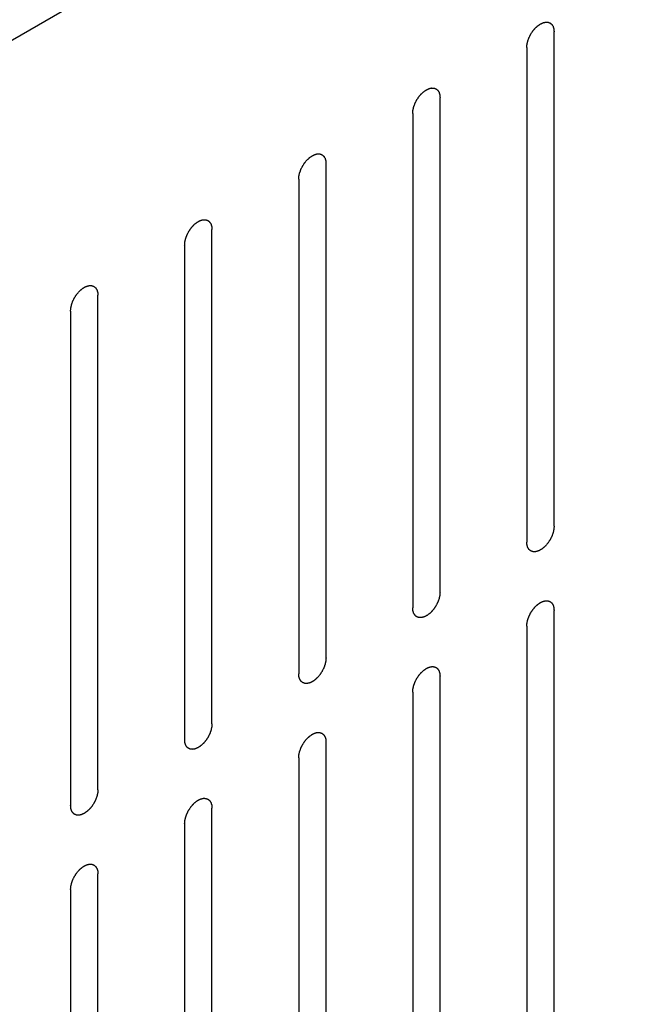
# Model space of a CAD drawing. Header units: inches. Extents: x 6 to 353, y 6 to 228.
# Tile 222 of 256: x 321.57 to 322.74, y 156.69 to 158.6. Entities that reach past the tile are written whole.
import ezdxf

# ---------------------------------------------------------------- set-up
doc = ezdxf.new("R2010")
doc.units = ezdxf.units.IN
doc.header["$LTSCALE"] = 19.946667
doc.header["$MEASUREMENT"] = 0
doc.layers.get('0').update_dxf_attribs({"linetype": 'CONTINUOUS'})

msp = doc.modelspace()

# ---------------------------------------------------------------- linework, layer by layer
at = {"color": 7, "linetype": 'Continuous'}
for p, q in [((319.4689, 157.3546), (331.1885, 164.1208)), ((322.6031, 157.6132), (322.6031, 158.5725)), ((322.5501, 158.5419), (322.5501, 157.5825)), ((322.3818, 157.4854), (322.3818, 158.4448)), ((322.3288, 158.4141), (322.3288, 157.4548)), ((322.1605, 157.3576), (322.1605, 158.317)), ((322.1075, 158.2864), (322.1075, 157.327)), ((321.9392, 157.2298), (321.9392, 158.1892)), ((321.8861, 158.1586), (321.8861, 157.1992)), ((321.7179, 157.102), (321.7179, 158.0614)), ((321.6648, 158.0308), (321.6648, 157.0714)), ((322.6031, 156.4905), (322.6031, 157.4499)), ((322.5501, 157.4192), (322.5501, 156.4598)), ((322.3818, 156.3627), (322.3818, 157.3221)), ((322.3288, 157.2915), (322.3288, 156.3321)), ((322.1605, 156.2349), (322.1605, 157.1943)), ((322.1075, 157.1637), (322.1075, 156.2043)), ((321.9392, 156.1071), (321.9392, 157.0665)), ((321.8861, 157.0359), (321.8861, 156.0765)), ((321.7179, 155.9793), (321.7179, 156.9387)), ((321.6648, 156.9081), (321.6648, 155.9487))]:
    msp.add_line(p, q, dxfattribs=at)
for points in [[(322.5501, 158.5419), (322.5502, 158.543), (322.5503, 158.5445), (322.5505, 158.5463), (322.5506, 158.5474), (322.5506, 158.5481), (322.5508, 158.549), (322.5511, 158.5501), (322.5514, 158.5515), (322.5517, 158.5528), (322.5519, 158.5539), (322.5521, 158.5547), (322.5524, 158.5556), (322.5528, 158.5567), (322.5533, 158.5581), (322.5538, 158.5595), (322.5543, 158.5606), (322.5545, 158.5614), (322.555, 158.5623), (322.5555, 158.5634), (322.5562, 158.5647), (322.5569, 158.5661), (322.5575, 158.5672), (322.5579, 158.5681), (322.5584, 158.5688), (322.559, 158.5698), (322.5599, 158.5711), (322.5607, 158.5724), (322.5614, 158.5734), (322.5619, 158.5742), (322.5625, 158.5748), (322.5632, 158.5758), (322.5642, 158.5769), (322.5651, 158.578), (322.5659, 158.5789), (322.5664, 158.5796), (322.5671, 158.5802), (322.5679, 158.581), (322.5689, 158.5819), (322.5699, 158.5829), (322.5708, 158.5836), (322.5714, 158.5843), (322.572, 158.5847), (322.5729, 158.5853), (322.574, 158.586), (322.5751, 158.5868), (322.5759, 158.5873), (322.5763, 158.5876), (322.5766, 158.5879), (322.577, 158.588), (322.5774, 158.5882), (322.5781, 158.5885), (322.5792, 158.589), (322.5803, 158.5895), (322.581, 158.5899), (322.5815, 158.5901), (322.5818, 158.5903), (322.5821, 158.5903), (322.5825, 158.5904), (322.5832, 158.5906), (322.5843, 158.5908), (322.5853, 158.591), (322.586, 158.5912), (322.5864, 158.5913), (322.5867, 158.5914), (322.587, 158.5914), (322.5874, 158.5914), (322.5881, 158.5913), (322.589, 158.5913), (322.59, 158.5913), (322.5906, 158.5912), (322.591, 158.5912), (322.5913, 158.5912), (322.5916, 158.5911), (322.5919, 158.591), (322.5925, 158.5908), (322.5933, 158.5905), (322.5942, 158.5901), (322.5948, 158.5899), (322.5951, 158.5898), (322.5954, 158.5897), (322.5956, 158.5895), (322.5959, 158.5893), (322.5963, 158.5889), (322.597, 158.5883), (322.5977, 158.5878), (322.5982, 158.5874), (322.5985, 158.5872), (322.5987, 158.587), (322.5988, 158.5867), (322.599, 158.5864), (322.5994, 158.5859), (322.5999, 158.5851), (322.6004, 158.5843), (322.6008, 158.5837), (322.601, 158.5834), (322.6011, 158.5832), (322.6012, 158.5828), (322.6013, 158.5824), (322.6016, 158.5817), (322.6019, 158.5807), (322.6022, 158.5797), (322.6024, 158.579), (322.6025, 158.5786), (322.6026, 158.5783), (322.6027, 158.5779), (322.6027, 158.5775), (322.6028, 158.5766), (322.6029, 158.5754), (322.603, 158.574), (322.6031, 158.573), (322.6031, 158.5725)], [(322.3288, 158.4141), (322.3289, 158.4152), (322.329, 158.4167), (322.3291, 158.4186), (322.3292, 158.4196), (322.3293, 158.4204), (322.3295, 158.4212), (322.3297, 158.4223), (322.33, 158.4237), (322.3304, 158.425), (322.3306, 158.4261), (322.3308, 158.427), (322.3311, 158.4278), (322.3315, 158.4289), (322.332, 158.4303), (322.3325, 158.4317), (322.3329, 158.4328), (322.3332, 158.4336), (322.3336, 158.4345), (322.3342, 158.4356), (322.3349, 158.437), (322.3356, 158.4383), (322.3361, 158.4394), (322.3365, 158.4403), (322.3371, 158.441), (322.3377, 158.4421), (322.3386, 158.4433), (322.3394, 158.4446), (322.3401, 158.4456), (322.3405, 158.4464), (322.3411, 158.4471), (322.3419, 158.448), (322.3428, 158.4491), (322.3438, 158.4502), (322.3446, 158.4511), (322.3451, 158.4519), (322.3457, 158.4524), (322.3466, 158.4532), (322.3476, 158.4541), (322.3486, 158.4551), (322.3495, 158.4559), (322.3501, 158.4565), (322.3507, 158.4569), (322.3516, 158.4575), (322.3527, 158.4583), (322.3538, 158.459), (322.3545, 158.4595), (322.355, 158.4598), (322.3553, 158.4601), (322.3556, 158.4602), (322.3561, 158.4604), (322.3568, 158.4608), (322.3579, 158.4613), (322.359, 158.4618), (322.3597, 158.4621), (322.3601, 158.4623), (322.3605, 158.4625), (322.3608, 158.4625), (322.3612, 158.4626), (322.3619, 158.4628), (322.3629, 158.463), (322.364, 158.4633), (322.3647, 158.4634), (322.3651, 158.4635), (322.3654, 158.4636), (322.3657, 158.4636), (322.3661, 158.4636), (322.3667, 158.4635), (322.3677, 158.4635), (322.3686, 158.4635), (322.3693, 158.4635), (322.3697, 158.4634), (322.37, 158.4635), (322.3702, 158.4633), (322.3706, 158.4632), (322.3712, 158.463), (322.372, 158.4627), (322.3729, 158.4624), (322.3735, 158.4621), (322.3738, 158.462), (322.3741, 158.462), (322.3743, 158.4618), (322.3745, 158.4615), (322.375, 158.4611), (322.3757, 158.4606), (322.3764, 158.46), (322.3769, 158.4596), (322.3771, 158.4594), (322.3774, 158.4592), (322.3775, 158.459), (322.3777, 158.4586), (322.3781, 158.4581), (322.3786, 158.4573), (322.3791, 158.4565), (322.3794, 158.4559), (322.3796, 158.4556), (322.3798, 158.4554), (322.3799, 158.455), (322.38, 158.4546), (322.3802, 158.4539), (322.3805, 158.4529), (322.3809, 158.4519), (322.3811, 158.4512), (322.3812, 158.4508), (322.3813, 158.4505), (322.3813, 158.4501), (322.3814, 158.4497), (322.3815, 158.4488), (322.3816, 158.4476), (322.3817, 158.4462), (322.3818, 158.4452), (322.3818, 158.4448)], [(322.1075, 158.2864), (322.1076, 158.2874), (322.1077, 158.289), (322.1078, 158.2908), (322.1079, 158.2918), (322.1079, 158.2926), (322.1082, 158.2934), (322.1084, 158.2945), (322.1087, 158.2959), (322.109, 158.2973), (322.1093, 158.2984), (322.1094, 158.2992), (322.1098, 158.3), (322.1102, 158.3011), (322.1107, 158.3025), (322.1112, 158.3039), (322.1116, 158.305), (322.1119, 158.3059), (322.1123, 158.3067), (322.1129, 158.3078), (322.1136, 158.3092), (322.1143, 158.3106), (322.1148, 158.3117), (322.1152, 158.3125), (322.1157, 158.3133), (322.1164, 158.3143), (322.1172, 158.3155), (322.1181, 158.3168), (322.1187, 158.3178), (322.1192, 158.3186), (322.1198, 158.3193), (322.1206, 158.3202), (322.1215, 158.3213), (322.1225, 158.3225), (322.1232, 158.3234), (322.1238, 158.3241), (322.1244, 158.3246), (322.1252, 158.3254), (322.1263, 158.3264), (322.1273, 158.3273), (322.1281, 158.3281), (322.1287, 158.3287), (322.1294, 158.3291), (322.1303, 158.3297), (322.1314, 158.3305), (322.1325, 158.3312), (322.1332, 158.3318), (322.1337, 158.3321), (322.134, 158.3323), (322.1343, 158.3324), (322.1347, 158.3326), (322.1355, 158.333), (322.1366, 158.3335), (322.1376, 158.334), (322.1384, 158.3343), (322.1388, 158.3345), (322.1391, 158.3347), (322.1394, 158.3347), (322.1399, 158.3348), (322.1406, 158.335), (322.1416, 158.3352), (322.1426, 158.3355), (322.1434, 158.3357), (322.1438, 158.3357), (322.1441, 158.3358), (322.1444, 158.3358), (322.1448, 158.3358), (322.1454, 158.3358), (322.1464, 158.3357), (322.1473, 158.3357), (322.148, 158.3357), (322.1484, 158.3357), (322.1487, 158.3357), (322.1489, 158.3355), (322.1493, 158.3354), (322.1498, 158.3352), (322.1507, 158.3349), (322.1515, 158.3346), (322.1521, 158.3344), (322.1525, 158.3342), (322.1527, 158.3342), (322.1529, 158.334), (322.1532, 158.3338), (322.1537, 158.3334), (322.1544, 158.3328), (322.1551, 158.3322), (322.1555, 158.3318), (322.1558, 158.3316), (322.156, 158.3314), (322.1562, 158.3312), (322.1564, 158.3309), (322.1567, 158.3303), (322.1572, 158.3295), (322.1578, 158.3287), (322.1581, 158.3281), (322.1583, 158.3278), (322.1585, 158.3276), (322.1586, 158.3273), (322.1587, 158.3269), (322.1589, 158.3262), (322.1592, 158.3252), (322.1595, 158.3241), (322.1598, 158.3234), (322.1599, 158.323), (322.16, 158.3227), (322.16, 158.3224), (322.1601, 158.3219), (322.1601, 158.3211), (322.1602, 158.3199), (322.1604, 158.3184), (322.1605, 158.3175), (322.1605, 158.317)], [(321.8861, 158.1586), (321.8862, 158.1596), (321.8864, 158.1612), (321.8865, 158.163), (321.8866, 158.164), (321.8866, 158.1648), (321.8868, 158.1656), (321.8871, 158.1667), (321.8874, 158.1681), (321.8877, 158.1695), (321.888, 158.1706), (321.8881, 158.1714), (321.8885, 158.1722), (321.8889, 158.1734), (321.8894, 158.1747), (321.8899, 158.1761), (321.8903, 158.1772), (321.8905, 158.1781), (321.891, 158.1789), (321.8915, 158.18), (321.8922, 158.1814), (321.8929, 158.1828), (321.8935, 158.1839), (321.8939, 158.1847), (321.8944, 158.1855), (321.8951, 158.1865), (321.8959, 158.1878), (321.8967, 158.189), (321.8974, 158.19), (321.8979, 158.1908), (321.8985, 158.1915), (321.8992, 158.1924), (321.9002, 158.1935), (321.9011, 158.1947), (321.9019, 158.1956), (321.9025, 158.1963), (321.9031, 158.1968), (321.9039, 158.1976), (321.9049, 158.1986), (321.906, 158.1995), (321.9068, 158.2003), (321.9074, 158.2009), (321.9081, 158.2013), (321.9089, 158.2019), (321.91, 158.2027), (321.9111, 158.2034), (321.9119, 158.204), (321.9123, 158.2043), (321.9127, 158.2045), (321.913, 158.2047), (321.9134, 158.2049), (321.9142, 158.2052), (321.9152, 158.2057), (321.9163, 158.2062), (321.9171, 158.2066), (321.9175, 158.2067), (321.9178, 158.2069), (321.9181, 158.207), (321.9185, 158.2071), (321.9193, 158.2072), (321.9203, 158.2075), (321.9213, 158.2077), (321.922, 158.2079), (321.9225, 158.208), (321.9228, 158.2081), (321.9231, 158.208), (321.9234, 158.208), (321.9241, 158.208), (321.9251, 158.208), (321.926, 158.2079), (321.9267, 158.2079), (321.927, 158.2079), (321.9273, 158.2079), (321.9276, 158.2078), (321.9279, 158.2077), (321.9285, 158.2074), (321.9294, 158.2071), (321.9302, 158.2068), (321.9308, 158.2066), (321.9312, 158.2065), (321.9314, 158.2064), (321.9316, 158.2062), (321.9319, 158.206), (321.9324, 158.2056), (321.9331, 158.205), (321.9337, 158.2044), (321.9342, 158.204), (321.9345, 158.2038), (321.9347, 158.2037), (321.9348, 158.2034), (321.9351, 158.2031), (321.9354, 158.2025), (321.9359, 158.2017), (321.9364, 158.2009), (321.9368, 158.2004), (321.937, 158.2), (321.9372, 158.1998), (321.9372, 158.1995), (321.9374, 158.1991), (321.9376, 158.1984), (321.9379, 158.1974), (321.9382, 158.1964), (321.9384, 158.1957), (321.9386, 158.1952), (321.9387, 158.195), (321.9387, 158.1946), (321.9387, 158.1941), (321.9388, 158.1933), (321.9389, 158.1921), (321.939, 158.1906), (321.9391, 158.1897), (321.9392, 158.1892)], [(321.6648, 158.0308), (321.6649, 158.0318), (321.665, 158.0334), (321.6652, 158.0352), (321.6653, 158.0363), (321.6653, 158.037), (321.6655, 158.0379), (321.6658, 158.039), (321.6661, 158.0403), (321.6664, 158.0417), (321.6666, 158.0428), (321.6668, 158.0436), (321.6671, 158.0445), (321.6675, 158.0456), (321.668, 158.047), (321.6685, 158.0484), (321.669, 158.0495), (321.6692, 158.0503), (321.6697, 158.0511), (321.6702, 158.0522), (321.6709, 158.0536), (321.6716, 158.055), (321.6722, 158.0561), (321.6726, 158.057), (321.6731, 158.0577), (321.6738, 158.0587), (321.6746, 158.06), (321.6754, 158.0613), (321.6761, 158.0623), (321.6766, 158.0631), (321.6772, 158.0637), (321.6779, 158.0646), (321.6789, 158.0658), (321.6798, 158.0669), (321.6806, 158.0678), (321.6811, 158.0685), (321.6818, 158.0691), (321.6826, 158.0698), (321.6836, 158.0708), (321.6847, 158.0718), (321.6855, 158.0725), (321.6861, 158.0731), (321.6868, 158.0735), (321.6876, 158.0742), (321.6887, 158.0749), (321.6898, 158.0757), (321.6906, 158.0762), (321.691, 158.0765), (321.6913, 158.0768), (321.6917, 158.0769), (321.6921, 158.0771), (321.6928, 158.0774), (321.6939, 158.0779), (321.695, 158.0784), (321.6957, 158.0788), (321.6962, 158.079), (321.6965, 158.0791), (321.6968, 158.0792), (321.6972, 158.0793), (321.6979, 158.0794), (321.699, 158.0797), (321.7, 158.0799), (321.7007, 158.0801), (321.7011, 158.0802), (321.7015, 158.0803), (321.7017, 158.0802), (321.7021, 158.0802), (321.7028, 158.0802), (321.7037, 158.0802), (321.7047, 158.0801), (321.7053, 158.0801), (321.7057, 158.0801), (321.706, 158.0801), (321.7063, 158.08), (321.7066, 158.0799), (321.7072, 158.0796), (321.7081, 158.0793), (321.7089, 158.079), (321.7095, 158.0788), (321.7098, 158.0787), (321.7101, 158.0786), (321.7103, 158.0784), (321.7106, 158.0782), (321.711, 158.0778), (321.7117, 158.0772), (321.7124, 158.0767), (321.7129, 158.0763), (321.7132, 158.076), (321.7134, 158.0759), (321.7135, 158.0756), (321.7137, 158.0753), (321.7141, 158.0747), (321.7146, 158.0739), (321.7151, 158.0731), (321.7155, 158.0726), (321.7157, 158.0722), (321.7158, 158.072), (321.7159, 158.0717), (321.716, 158.0713), (321.7163, 158.0706), (321.7166, 158.0696), (321.7169, 158.0686), (321.7171, 158.0679), (321.7172, 158.0675), (321.7173, 158.0672), (321.7174, 158.0668), (321.7174, 158.0663), (321.7175, 158.0655), (321.7176, 158.0643), (321.7177, 158.0629), (321.7178, 158.0619), (321.7179, 158.0614)], [(322.6031, 157.6132), (322.6031, 157.6121), (322.6029, 157.6106), (322.6028, 157.6087), (322.6027, 157.6077), (322.6027, 157.6069), (322.6024, 157.6061), (322.6022, 157.605), (322.6019, 157.6036), (322.6016, 157.6022), (322.6013, 157.6012), (322.6012, 157.6003), (322.6008, 157.5995), (322.6004, 157.5984), (322.5999, 157.597), (322.5994, 157.5956), (322.599, 157.5945), (322.5988, 157.5936), (322.5983, 157.5928), (322.5978, 157.5917), (322.597, 157.5903), (322.5964, 157.5889), (322.5958, 157.5879), (322.5954, 157.587), (322.5949, 157.5863), (322.5942, 157.5852), (322.5934, 157.584), (322.5926, 157.5827), (322.5919, 157.5817), (322.5914, 157.5809), (322.5908, 157.5802), (322.5901, 157.5793), (322.5891, 157.5782), (322.5882, 157.577), (322.5874, 157.5761), (322.5868, 157.5754), (322.5862, 157.5749), (322.5854, 157.5741), (322.5843, 157.5732), (322.5833, 157.5722), (322.5825, 157.5714), (322.5819, 157.5708), (322.5812, 157.5704), (322.5803, 157.5698), (322.5793, 157.569), (322.5782, 157.5683), (322.5774, 157.5677), (322.577, 157.5675), (322.5766, 157.5672), (322.5763, 157.5671), (322.5759, 157.5669), (322.5751, 157.5665), (322.5741, 157.566), (322.573, 157.5655), (322.5722, 157.5652), (322.5718, 157.565), (322.5715, 157.5648), (322.5712, 157.5648), (322.5708, 157.5647), (322.57, 157.5645), (322.569, 157.5643), (322.568, 157.564), (322.5672, 157.5639), (322.5668, 157.5638), (322.5665, 157.5637), (322.5662, 157.5637), (322.5659, 157.5637), (322.5652, 157.5638), (322.5642, 157.5638), (322.5633, 157.5638), (322.5626, 157.5638), (322.5622, 157.5639), (322.562, 157.5638), (322.5617, 157.564), (322.5614, 157.5641), (322.5608, 157.5643), (322.5599, 157.5646), (322.5591, 157.5649), (322.5585, 157.5651), (322.5581, 157.5653), (322.5579, 157.5653), (322.5577, 157.5655), (322.5574, 157.5658), (322.5569, 157.5662), (322.5562, 157.5667), (322.5556, 157.5673), (322.5551, 157.5677), (322.5548, 157.5679), (322.5546, 157.5681), (322.5544, 157.5683), (322.5542, 157.5686), (322.5539, 157.5692), (322.5534, 157.57), (322.5529, 157.5708), (322.5525, 157.5714), (322.5523, 157.5717), (322.5521, 157.5719), (322.5521, 157.5722), (322.5519, 157.5726), (322.5517, 157.5734), (322.5514, 157.5744), (322.5511, 157.5754), (322.5509, 157.5761), (322.5507, 157.5765), (322.5506, 157.5768), (322.5506, 157.5771), (322.5506, 157.5776), (322.5505, 157.5785), (322.5504, 157.5797), (322.5502, 157.5811), (322.5502, 157.5821), (322.5501, 157.5825)], [(322.3818, 157.4854), (322.3817, 157.4843), (322.3816, 157.4828), (322.3815, 157.481), (322.3814, 157.4799), (322.3814, 157.4791), (322.3811, 157.4783), (322.3809, 157.4772), (322.3806, 157.4758), (322.3803, 157.4745), (322.38, 157.4734), (322.3799, 157.4726), (322.3795, 157.4717), (322.3791, 157.4706), (322.3786, 157.4692), (322.3781, 157.4678), (322.3777, 157.4667), (322.3774, 157.4659), (322.377, 157.465), (322.3764, 157.4639), (322.3757, 157.4626), (322.375, 157.4612), (322.3745, 157.4601), (322.3741, 157.4592), (322.3736, 157.4585), (322.3729, 157.4575), (322.3721, 157.4562), (322.3712, 157.4549), (322.3706, 157.4539), (322.3701, 157.4531), (322.3695, 157.4525), (322.3687, 157.4515), (322.3678, 157.4504), (322.3668, 157.4493), (322.3661, 157.4484), (322.3655, 157.4476), (322.3649, 157.4471), (322.3641, 157.4463), (322.363, 157.4454), (322.362, 157.4444), (322.3612, 157.4437), (322.3606, 157.443), (322.3599, 157.4426), (322.359, 157.442), (322.3579, 157.4413), (322.3568, 157.4405), (322.3561, 157.44), (322.3556, 157.4397), (322.3553, 157.4394), (322.355, 157.4393), (322.3546, 157.4391), (322.3538, 157.4387), (322.3527, 157.4382), (322.3517, 157.4378), (322.3509, 157.4374), (322.3505, 157.4372), (322.3502, 157.437), (322.3499, 157.437), (322.3494, 157.4369), (322.3487, 157.4367), (322.3477, 157.4365), (322.3467, 157.4363), (322.3459, 157.4361), (322.3455, 157.436), (322.3452, 157.4359), (322.3449, 157.4359), (322.3445, 157.4359), (322.3439, 157.436), (322.3429, 157.436), (322.342, 157.436), (322.3413, 157.4361), (322.3409, 157.4361), (322.3406, 157.4361), (322.3404, 157.4362), (322.34, 157.4363), (322.3394, 157.4365), (322.3386, 157.4368), (322.3377, 157.4372), (322.3372, 157.4374), (322.3368, 157.4375), (322.3365, 157.4376), (322.3364, 157.4378), (322.3361, 157.438), (322.3356, 157.4384), (322.3349, 157.4389), (322.3342, 157.4395), (322.3338, 157.4399), (322.3335, 157.4401), (322.3333, 157.4403), (322.3331, 157.4406), (322.3329, 157.4409), (322.3326, 157.4414), (322.3321, 157.4422), (322.3315, 157.443), (322.3312, 157.4436), (322.331, 157.4439), (322.3308, 157.4441), (322.3307, 157.4445), (322.3306, 157.4449), (322.3304, 157.4456), (322.3301, 157.4466), (322.3298, 157.4476), (322.3295, 157.4483), (322.3294, 157.4487), (322.3293, 157.449), (322.3293, 157.4494), (322.3292, 157.4498), (322.3292, 157.4507), (322.3291, 157.4519), (322.3289, 157.4533), (322.3288, 157.4543), (322.3288, 157.4548)], [(322.5501, 157.4192), (322.5502, 157.4203), (322.5503, 157.4218), (322.5505, 157.4236), (322.5506, 157.4247), (322.5506, 157.4255), (322.5508, 157.4263), (322.5511, 157.4274), (322.5514, 157.4288), (322.5517, 157.4301), (322.5519, 157.4312), (322.5521, 157.4321), (322.5524, 157.4329), (322.5528, 157.434), (322.5533, 157.4354), (322.5538, 157.4368), (322.5543, 157.4379), (322.5545, 157.4387), (322.555, 157.4396), (322.5555, 157.4407), (322.5562, 157.442), (322.5569, 157.4434), (322.5575, 157.4445), (322.5579, 157.4454), (322.5584, 157.4461), (322.559, 157.4471), (322.5599, 157.4484), (322.5607, 157.4497), (322.5614, 157.4507), (322.5619, 157.4515), (322.5625, 157.4521), (322.5632, 157.4531), (322.5642, 157.4542), (322.5651, 157.4553), (322.5659, 157.4562), (322.5664, 157.457), (322.5671, 157.4575), (322.5679, 157.4583), (322.5689, 157.4592), (322.5699, 157.4602), (322.5708, 157.4609), (322.5714, 157.4616), (322.572, 157.462), (322.5729, 157.4626), (322.574, 157.4633), (322.5751, 157.4641), (322.5759, 157.4646), (322.5763, 157.4649), (322.5766, 157.4652), (322.577, 157.4653), (322.5774, 157.4655), (322.5781, 157.4659), (322.5792, 157.4664), (322.5803, 157.4669), (322.581, 157.4672), (322.5815, 157.4674), (322.5818, 157.4676), (322.5821, 157.4676), (322.5825, 157.4677), (322.5832, 157.4679), (322.5843, 157.4681), (322.5853, 157.4684), (322.586, 157.4685), (322.5864, 157.4686), (322.5867, 157.4687), (322.587, 157.4687), (322.5874, 157.4687), (322.5881, 157.4686), (322.589, 157.4686), (322.59, 157.4686), (322.5906, 157.4685), (322.591, 157.4685), (322.5913, 157.4685), (322.5916, 157.4684), (322.5919, 157.4683), (322.5925, 157.4681), (322.5933, 157.4678), (322.5942, 157.4675), (322.5948, 157.4672), (322.5951, 157.4671), (322.5954, 157.467), (322.5956, 157.4668), (322.5959, 157.4666), (322.5963, 157.4662), (322.597, 157.4657), (322.5977, 157.4651), (322.5982, 157.4647), (322.5985, 157.4645), (322.5987, 157.4643), (322.5988, 157.4641), (322.599, 157.4637), (322.5994, 157.4632), (322.5999, 157.4624), (322.6004, 157.4616), (322.6008, 157.461), (322.601, 157.4607), (322.6011, 157.4605), (322.6012, 157.4601), (322.6013, 157.4597), (322.6016, 157.459), (322.6019, 157.458), (322.6022, 157.457), (322.6024, 157.4563), (322.6025, 157.4559), (322.6026, 157.4556), (322.6027, 157.4552), (322.6027, 157.4548), (322.6028, 157.4539), (322.6029, 157.4527), (322.603, 157.4513), (322.6031, 157.4503), (322.6031, 157.4499)], [(322.1605, 157.3576), (322.1604, 157.3566), (322.1603, 157.355), (322.1601, 157.3532), (322.1601, 157.3521), (322.16, 157.3514), (322.1598, 157.3505), (322.1596, 157.3494), (322.1592, 157.3481), (322.1589, 157.3467), (322.1587, 157.3456), (322.1585, 157.3448), (322.1582, 157.3439), (322.1578, 157.3428), (322.1573, 157.3414), (322.1568, 157.34), (322.1564, 157.3389), (322.1561, 157.3381), (322.1556, 157.3373), (322.1551, 157.3362), (322.1544, 157.3348), (322.1537, 157.3334), (322.1531, 157.3323), (322.1528, 157.3314), (322.1522, 157.3307), (322.1516, 157.3297), (322.1507, 157.3284), (322.1499, 157.3271), (322.1492, 157.3261), (322.1488, 157.3253), (322.1482, 157.3247), (322.1474, 157.3238), (322.1465, 157.3226), (322.1455, 157.3215), (322.1447, 157.3206), (322.1442, 157.3199), (322.1436, 157.3193), (322.1427, 157.3185), (322.1417, 157.3176), (322.1407, 157.3166), (322.1398, 157.3159), (322.1392, 157.3153), (322.1386, 157.3148), (322.1377, 157.3142), (322.1366, 157.3135), (322.1355, 157.3127), (322.1347, 157.3122), (322.1343, 157.3119), (322.134, 157.3116), (322.1337, 157.3115), (322.1332, 157.3113), (322.1325, 157.311), (322.1314, 157.3105), (322.1303, 157.31), (322.1296, 157.3096), (322.1292, 157.3094), (322.1288, 157.3092), (322.1285, 157.3092), (322.1281, 157.3091), (322.1274, 157.3089), (322.1264, 157.3087), (322.1253, 157.3085), (322.1246, 157.3083), (322.1242, 157.3082), (322.1239, 157.3081), (322.1236, 157.3082), (322.1232, 157.3082), (322.1225, 157.3082), (322.1216, 157.3082), (322.1206, 157.3083), (322.12, 157.3083), (322.1196, 157.3083), (322.1193, 157.3083), (322.1191, 157.3084), (322.1187, 157.3085), (322.1181, 157.3087), (322.1173, 157.3091), (322.1164, 157.3094), (322.1158, 157.3096), (322.1155, 157.3097), (322.1152, 157.3098), (322.115, 157.31), (322.1148, 157.3102), (322.1143, 157.3106), (322.1136, 157.3112), (322.1129, 157.3117), (322.1124, 157.3121), (322.1122, 157.3124), (322.1119, 157.3125), (322.1118, 157.3128), (322.1116, 157.3131), (322.1112, 157.3137), (322.1107, 157.3145), (322.1102, 157.3153), (322.1099, 157.3158), (322.1097, 157.3161), (322.1095, 157.3164), (322.1094, 157.3167), (322.1093, 157.3171), (322.1091, 157.3178), (322.1087, 157.3188), (322.1084, 157.3198), (322.1082, 157.3205), (322.1081, 157.3209), (322.108, 157.3212), (322.108, 157.3216), (322.1079, 157.3221), (322.1078, 157.3229), (322.1077, 157.3241), (322.1076, 157.3255), (322.1075, 157.3265), (322.1075, 157.327)], [(322.3288, 157.2915), (322.3289, 157.2925), (322.329, 157.2941), (322.3291, 157.2959), (322.3292, 157.2969), (322.3293, 157.2977), (322.3295, 157.2985), (322.3297, 157.2996), (322.33, 157.301), (322.3304, 157.3024), (322.3306, 157.3035), (322.3308, 157.3043), (322.3311, 157.3051), (322.3315, 157.3062), (322.332, 157.3076), (322.3325, 157.309), (322.3329, 157.3101), (322.3332, 157.311), (322.3336, 157.3118), (322.3342, 157.3129), (322.3349, 157.3143), (322.3356, 157.3157), (322.3361, 157.3168), (322.3365, 157.3176), (322.3371, 157.3183), (322.3377, 157.3194), (322.3386, 157.3206), (322.3394, 157.3219), (322.3401, 157.3229), (322.3405, 157.3237), (322.3411, 157.3244), (322.3419, 157.3253), (322.3428, 157.3264), (322.3438, 157.3276), (322.3446, 157.3285), (322.3451, 157.3292), (322.3457, 157.3297), (322.3466, 157.3305), (322.3476, 157.3314), (322.3486, 157.3324), (322.3495, 157.3332), (322.3501, 157.3338), (322.3507, 157.3342), (322.3516, 157.3348), (322.3527, 157.3356), (322.3538, 157.3363), (322.3545, 157.3369), (322.355, 157.3371), (322.3553, 157.3374), (322.3556, 157.3375), (322.3561, 157.3377), (322.3568, 157.3381), (322.3579, 157.3386), (322.359, 157.3391), (322.3597, 157.3394), (322.3601, 157.3396), (322.3605, 157.3398), (322.3608, 157.3398), (322.3612, 157.3399), (322.3619, 157.3401), (322.3629, 157.3403), (322.364, 157.3406), (322.3647, 157.3407), (322.3651, 157.3408), (322.3654, 157.3409), (322.3657, 157.3409), (322.3661, 157.3409), (322.3667, 157.3409), (322.3677, 157.3408), (322.3686, 157.3408), (322.3693, 157.3408), (322.3697, 157.3407), (322.37, 157.3408), (322.3702, 157.3406), (322.3706, 157.3405), (322.3712, 157.3403), (322.372, 157.34), (322.3729, 157.3397), (322.3735, 157.3395), (322.3738, 157.3393), (322.3741, 157.3393), (322.3743, 157.3391), (322.3745, 157.3388), (322.375, 157.3384), (322.3757, 157.3379), (322.3764, 157.3373), (322.3769, 157.3369), (322.3771, 157.3367), (322.3774, 157.3365), (322.3775, 157.3363), (322.3777, 157.336), (322.3781, 157.3354), (322.3786, 157.3346), (322.3791, 157.3338), (322.3794, 157.3332), (322.3796, 157.3329), (322.3798, 157.3327), (322.3799, 157.3324), (322.38, 157.332), (322.3802, 157.3312), (322.3805, 157.3302), (322.3809, 157.3292), (322.3811, 157.3285), (322.3812, 157.3281), (322.3813, 157.3278), (322.3813, 157.3275), (322.3814, 157.327), (322.3815, 157.3261), (322.3816, 157.3249), (322.3817, 157.3235), (322.3818, 157.3225), (322.3818, 157.3221)], [(321.9392, 157.2298), (321.9391, 157.2288), (321.939, 157.2272), (321.9388, 157.2254), (321.9387, 157.2243), (321.9387, 157.2236), (321.9385, 157.2227), (321.9382, 157.2217), (321.9379, 157.2203), (321.9376, 157.2189), (321.9374, 157.2178), (321.9372, 157.217), (321.9369, 157.2162), (321.9365, 157.215), (321.936, 157.2136), (321.9355, 157.2123), (321.935, 157.2111), (321.9348, 157.2103), (321.9343, 157.2095), (321.9338, 157.2084), (321.9331, 157.207), (321.9324, 157.2056), (321.9318, 157.2045), (321.9314, 157.2037), (321.9309, 157.2029), (321.9302, 157.2019), (321.9294, 157.2006), (321.9286, 157.1993), (321.9279, 157.1983), (321.9274, 157.1976), (321.9268, 157.1969), (321.9261, 157.196), (321.9251, 157.1948), (321.9242, 157.1937), (321.9234, 157.1928), (321.9229, 157.1921), (321.9222, 157.1915), (321.9214, 157.1908), (321.9204, 157.1898), (321.9193, 157.1888), (321.9185, 157.1881), (321.9179, 157.1875), (321.9172, 157.1871), (321.9164, 157.1864), (321.9153, 157.1857), (321.9142, 157.1849), (321.9134, 157.1844), (321.913, 157.1841), (321.9127, 157.1839), (321.9123, 157.1837), (321.9119, 157.1835), (321.9112, 157.1832), (321.9101, 157.1827), (321.909, 157.1822), (321.9083, 157.1818), (321.9078, 157.1816), (321.9075, 157.1815), (321.9072, 157.1814), (321.9068, 157.1813), (321.9061, 157.1812), (321.905, 157.1809), (321.904, 157.1807), (321.9033, 157.1805), (321.9029, 157.1804), (321.9026, 157.1803), (321.9023, 157.1804), (321.9019, 157.1804), (321.9012, 157.1804), (321.9003, 157.1804), (321.8993, 157.1805), (321.8987, 157.1805), (321.8983, 157.1805), (321.898, 157.1805), (321.8977, 157.1806), (321.8974, 157.1807), (321.8968, 157.181), (321.8959, 157.1813), (321.8951, 157.1816), (321.8945, 157.1818), (321.8942, 157.1819), (321.8939, 157.182), (321.8937, 157.1822), (321.8934, 157.1824), (321.893, 157.1828), (321.8923, 157.1834), (321.8916, 157.184), (321.8911, 157.1843), (321.8908, 157.1846), (321.8906, 157.1847), (321.8905, 157.185), (321.8903, 157.1853), (321.8899, 157.1859), (321.8894, 157.1867), (321.8889, 157.1875), (321.8885, 157.188), (321.8883, 157.1884), (321.8882, 157.1886), (321.8881, 157.1889), (321.888, 157.1893), (321.8877, 157.19), (321.8874, 157.191), (321.8871, 157.192), (321.8869, 157.1927), (321.8868, 157.1931), (321.8867, 157.1934), (321.8866, 157.1938), (321.8866, 157.1943), (321.8865, 157.1951), (321.8864, 157.1963), (321.8863, 157.1978), (321.8862, 157.1987), (321.8861, 157.1992)], [(322.1075, 157.1637), (322.1076, 157.1647), (322.1077, 157.1663), (322.1078, 157.1681), (322.1079, 157.1691), (322.1079, 157.1699), (322.1082, 157.1707), (322.1084, 157.1718), (322.1087, 157.1732), (322.109, 157.1746), (322.1093, 157.1757), (322.1094, 157.1765), (322.1098, 157.1773), (322.1102, 157.1784), (322.1107, 157.1798), (322.1112, 157.1812), (322.1116, 157.1823), (322.1119, 157.1832), (322.1123, 157.184), (322.1129, 157.1851), (322.1136, 157.1865), (322.1143, 157.1879), (322.1148, 157.189), (322.1152, 157.1898), (322.1157, 157.1906), (322.1164, 157.1916), (322.1172, 157.1929), (322.1181, 157.1941), (322.1187, 157.1951), (322.1192, 157.1959), (322.1198, 157.1966), (322.1206, 157.1975), (322.1215, 157.1986), (322.1225, 157.1998), (322.1232, 157.2007), (322.1238, 157.2014), (322.1244, 157.2019), (322.1252, 157.2027), (322.1263, 157.2037), (322.1273, 157.2046), (322.1281, 157.2054), (322.1287, 157.206), (322.1294, 157.2064), (322.1303, 157.207), (322.1314, 157.2078), (322.1325, 157.2085), (322.1332, 157.2091), (322.1337, 157.2094), (322.134, 157.2096), (322.1343, 157.2097), (322.1347, 157.21), (322.1355, 157.2103), (322.1366, 157.2108), (322.1376, 157.2113), (322.1384, 157.2116), (322.1388, 157.2118), (322.1391, 157.212), (322.1394, 157.2121), (322.1399, 157.2122), (322.1406, 157.2123), (322.1416, 157.2126), (322.1426, 157.2128), (322.1434, 157.213), (322.1438, 157.213), (322.1441, 157.2131), (322.1444, 157.2131), (322.1448, 157.2131), (322.1454, 157.2131), (322.1464, 157.213), (322.1473, 157.213), (322.148, 157.213), (322.1484, 157.213), (322.1487, 157.213), (322.1489, 157.2129), (322.1493, 157.2127), (322.1498, 157.2125), (322.1507, 157.2122), (322.1515, 157.2119), (322.1521, 157.2117), (322.1525, 157.2115), (322.1527, 157.2115), (322.1529, 157.2113), (322.1532, 157.2111), (322.1537, 157.2107), (322.1544, 157.2101), (322.1551, 157.2095), (322.1555, 157.2091), (322.1558, 157.2089), (322.156, 157.2088), (322.1562, 157.2085), (322.1564, 157.2082), (322.1567, 157.2076), (322.1572, 157.2068), (322.1578, 157.206), (322.1581, 157.2054), (322.1583, 157.2051), (322.1585, 157.2049), (322.1586, 157.2046), (322.1587, 157.2042), (322.1589, 157.2035), (322.1592, 157.2025), (322.1595, 157.2015), (322.1598, 157.2007), (322.1599, 157.2003), (322.16, 157.2001), (322.16, 157.1997), (322.1601, 157.1992), (322.1601, 157.1984), (322.1602, 157.1972), (322.1604, 157.1957), (322.1605, 157.1948), (322.1605, 157.1943)], [(321.7179, 157.102), (321.7178, 157.101), (321.7176, 157.0994), (321.7175, 157.0976), (321.7174, 157.0966), (321.7174, 157.0958), (321.7172, 157.095), (321.7169, 157.0939), (321.7166, 157.0925), (321.7163, 157.0911), (321.716, 157.09), (321.7159, 157.0892), (321.7155, 157.0884), (321.7152, 157.0873), (321.7146, 157.0859), (321.7141, 157.0845), (321.7137, 157.0834), (321.7135, 157.0825), (321.713, 157.0817), (321.7125, 157.0806), (321.7118, 157.0792), (321.7111, 157.0778), (321.7105, 157.0767), (321.7101, 157.0759), (321.7096, 157.0751), (321.7089, 157.0741), (321.7081, 157.0728), (321.7073, 157.0716), (321.7066, 157.0706), (321.7061, 157.0698), (321.7055, 157.0691), (321.7048, 157.0682), (321.7038, 157.0671), (321.7029, 157.0659), (321.7021, 157.065), (321.7015, 157.0643), (321.7009, 157.0638), (321.7001, 157.063), (321.6991, 157.062), (321.698, 157.0611), (321.6972, 157.0603), (321.6966, 157.0597), (321.6959, 157.0593), (321.6951, 157.0587), (321.694, 157.0579), (321.6929, 157.0572), (321.6921, 157.0566), (321.6917, 157.0563), (321.6913, 157.0561), (321.691, 157.056), (321.6906, 157.0557), (321.6898, 157.0554), (321.6888, 157.0549), (321.6877, 157.0544), (321.6869, 157.0541), (321.6865, 157.0539), (321.6862, 157.0537), (321.6859, 157.0536), (321.6855, 157.0535), (321.6847, 157.0534), (321.6837, 157.0531), (321.6827, 157.0529), (321.682, 157.0527), (321.6815, 157.0527), (321.6812, 157.0526), (321.681, 157.0526), (321.6806, 157.0526), (321.6799, 157.0526), (321.6789, 157.0527), (321.678, 157.0527), (321.6773, 157.0527), (321.677, 157.0527), (321.6767, 157.0527), (321.6764, 157.0528), (321.6761, 157.053), (321.6755, 157.0532), (321.6746, 157.0535), (321.6738, 157.0538), (321.6732, 157.054), (321.6728, 157.0542), (321.6726, 157.0542), (321.6724, 157.0544), (321.6721, 157.0546), (321.6716, 157.055), (321.6709, 157.0556), (321.6703, 157.0562), (321.6698, 157.0566), (321.6695, 157.0568), (321.6693, 157.0569), (321.6692, 157.0572), (321.6689, 157.0575), (321.6686, 157.0581), (321.6681, 157.0589), (321.6676, 157.0597), (321.6672, 157.0603), (321.667, 157.0606), (321.6668, 157.0608), (321.6668, 157.0611), (321.6666, 157.0615), (321.6664, 157.0622), (321.6661, 157.0632), (321.6658, 157.0643), (321.6656, 157.065), (321.6654, 157.0654), (321.6653, 157.0656), (321.6653, 157.066), (321.6653, 157.0665), (321.6652, 157.0673), (321.6651, 157.0685), (321.665, 157.07), (321.6649, 157.0709), (321.6648, 157.0714)], [(321.8861, 157.0359), (321.8862, 157.0369), (321.8864, 157.0385), (321.8865, 157.0403), (321.8866, 157.0414), (321.8866, 157.0421), (321.8868, 157.043), (321.8871, 157.044), (321.8874, 157.0454), (321.8877, 157.0468), (321.888, 157.0479), (321.8881, 157.0487), (321.8885, 157.0496), (321.8889, 157.0507), (321.8894, 157.0521), (321.8899, 157.0534), (321.8903, 157.0546), (321.8905, 157.0554), (321.891, 157.0562), (321.8915, 157.0573), (321.8922, 157.0587), (321.8929, 157.0601), (321.8935, 157.0612), (321.8939, 157.062), (321.8944, 157.0628), (321.8951, 157.0638), (321.8959, 157.0651), (321.8967, 157.0664), (321.8974, 157.0674), (321.8979, 157.0682), (321.8985, 157.0688), (321.8992, 157.0697), (321.9002, 157.0709), (321.9011, 157.072), (321.9019, 157.0729), (321.9025, 157.0736), (321.9031, 157.0742), (321.9039, 157.0749), (321.9049, 157.0759), (321.906, 157.0769), (321.9068, 157.0776), (321.9074, 157.0782), (321.9081, 157.0786), (321.9089, 157.0793), (321.91, 157.08), (321.9111, 157.0808), (321.9119, 157.0813), (321.9123, 157.0816), (321.9127, 157.0818), (321.913, 157.082), (321.9134, 157.0822), (321.9142, 157.0825), (321.9152, 157.083), (321.9163, 157.0835), (321.9171, 157.0839), (321.9175, 157.0841), (321.9178, 157.0842), (321.9181, 157.0843), (321.9185, 157.0844), (321.9193, 157.0845), (321.9203, 157.0848), (321.9213, 157.085), (321.922, 157.0852), (321.9225, 157.0853), (321.9228, 157.0854), (321.9231, 157.0853), (321.9234, 157.0853), (321.9241, 157.0853), (321.9251, 157.0853), (321.926, 157.0852), (321.9267, 157.0852), (321.927, 157.0852), (321.9273, 157.0852), (321.9276, 157.0851), (321.9279, 157.085), (321.9285, 157.0847), (321.9294, 157.0844), (321.9302, 157.0841), (321.9308, 157.0839), (321.9312, 157.0838), (321.9314, 157.0837), (321.9316, 157.0835), (321.9319, 157.0833), (321.9324, 157.0829), (321.9331, 157.0823), (321.9337, 157.0817), (321.9342, 157.0814), (321.9345, 157.0811), (321.9347, 157.081), (321.9348, 157.0807), (321.9351, 157.0804), (321.9354, 157.0798), (321.9359, 157.079), (321.9364, 157.0782), (321.9368, 157.0777), (321.937, 157.0773), (321.9372, 157.0771), (321.9372, 157.0768), (321.9374, 157.0764), (321.9376, 157.0757), (321.9379, 157.0747), (321.9382, 157.0737), (321.9384, 157.073), (321.9386, 157.0726), (321.9387, 157.0723), (321.9387, 157.0719), (321.9387, 157.0714), (321.9388, 157.0706), (321.9389, 157.0694), (321.939, 157.0679), (321.9391, 157.067), (321.9392, 157.0665)], [(321.6648, 156.9081), (321.6649, 156.9092), (321.665, 156.9107), (321.6652, 156.9125), (321.6653, 156.9136), (321.6653, 156.9143), (321.6655, 156.9152), (321.6658, 156.9163), (321.6661, 156.9176), (321.6664, 156.919), (321.6666, 156.9201), (321.6668, 156.9209), (321.6671, 156.9218), (321.6675, 156.9229), (321.668, 156.9243), (321.6685, 156.9257), (321.669, 156.9268), (321.6692, 156.9276), (321.6697, 156.9284), (321.6702, 156.9295), (321.6709, 156.9309), (321.6716, 156.9323), (321.6722, 156.9334), (321.6726, 156.9343), (321.6731, 156.935), (321.6738, 156.936), (321.6746, 156.9373), (321.6754, 156.9386), (321.6761, 156.9396), (321.6766, 156.9404), (321.6772, 156.941), (321.6779, 156.9419), (321.6789, 156.9431), (321.6798, 156.9442), (321.6806, 156.9451), (321.6811, 156.9458), (321.6818, 156.9464), (321.6826, 156.9472), (321.6836, 156.9481), (321.6847, 156.9491), (321.6855, 156.9498), (321.6861, 156.9504), (321.6868, 156.9509), (321.6876, 156.9515), (321.6887, 156.9522), (321.6898, 156.953), (321.6906, 156.9535), (321.691, 156.9538), (321.6913, 156.9541), (321.6917, 156.9542), (321.6921, 156.9544), (321.6928, 156.9547), (321.6939, 156.9552), (321.695, 156.9557), (321.6957, 156.9561), (321.6962, 156.9563), (321.6965, 156.9565), (321.6968, 156.9565), (321.6972, 156.9566), (321.6979, 156.9568), (321.699, 156.957), (321.7, 156.9572), (321.7007, 156.9574), (321.7011, 156.9575), (321.7015, 156.9576), (321.7017, 156.9575), (321.7021, 156.9575), (321.7028, 156.9575), (321.7037, 156.9575), (321.7047, 156.9574), (321.7053, 156.9574), (321.7057, 156.9574), (321.706, 156.9574), (321.7063, 156.9573), (321.7066, 156.9572), (321.7072, 156.957), (321.7081, 156.9566), (321.7089, 156.9563), (321.7095, 156.9561), (321.7098, 156.956), (321.7101, 156.9559), (321.7103, 156.9557), (321.7106, 156.9555), (321.711, 156.9551), (321.7117, 156.9545), (321.7124, 156.954), (321.7129, 156.9536), (321.7132, 156.9533), (321.7134, 156.9532), (321.7135, 156.9529), (321.7137, 156.9526), (321.7141, 156.952), (321.7146, 156.9512), (321.7151, 156.9504), (321.7155, 156.9499), (321.7157, 156.9496), (321.7158, 156.9493), (321.7159, 156.949), (321.716, 156.9486), (321.7163, 156.9479), (321.7166, 156.9469), (321.7169, 156.9459), (321.7171, 156.9452), (321.7172, 156.9448), (321.7173, 156.9445), (321.7174, 156.9441), (321.7174, 156.9436), (321.7175, 156.9428), (321.7176, 156.9416), (321.7177, 156.9402), (321.7178, 156.9392), (321.7179, 156.9387)]]:
    msp.add_open_spline(points, degree=3, knots=[0, 0, 0, 0, 0.03125, 0.046875, 0.054688, 0.0625, 0.070312, 0.078125, 0.09375, 0.109375, 0.117188, 0.125, 0.132812, 0.140625, 0.15625, 0.171875, 0.179688, 0.1875, 0.195312, 0.203125, 0.21875, 0.234375, 0.242188, 0.25, 0.257812, 0.265625, 0.28125, 0.296875, 0.304688, 0.3125, 0.320312, 0.328125, 0.34375, 0.359375, 0.367188, 0.375, 0.382812, 0.390625, 0.40625, 0.421875, 0.429688, 0.4375, 0.445312, 0.453125, 0.46875, 0.484375, 0.492188, 0.496094, 0.5, 0.503906, 0.507812, 0.515625, 0.53125, 0.546875, 0.554688, 0.558594, 0.5625, 0.566406, 0.570312, 0.578125, 0.59375, 0.609375, 0.617188, 0.621094, 0.625, 0.628906, 0.632812, 0.640625, 0.65625, 0.671875, 0.679688, 0.683594, 0.6875, 0.691406, 0.695312, 0.703125, 0.71875, 0.734375, 0.742188, 0.746094, 0.75, 0.753906, 0.757812, 0.765625, 0.78125, 0.796875, 0.804688, 0.808594, 0.8125, 0.816406, 0.820312, 0.828125, 0.84375, 0.859375, 0.867188, 0.871094, 0.875, 0.878906, 0.882812, 0.890625, 0.90625, 0.921875, 0.929688, 0.933594, 0.9375, 0.941406, 0.945312, 0.953125, 0.96875, 0.984375, 1, 1, 1, 1], dxfattribs=at)

doc.saveas('drawing.dxf')
